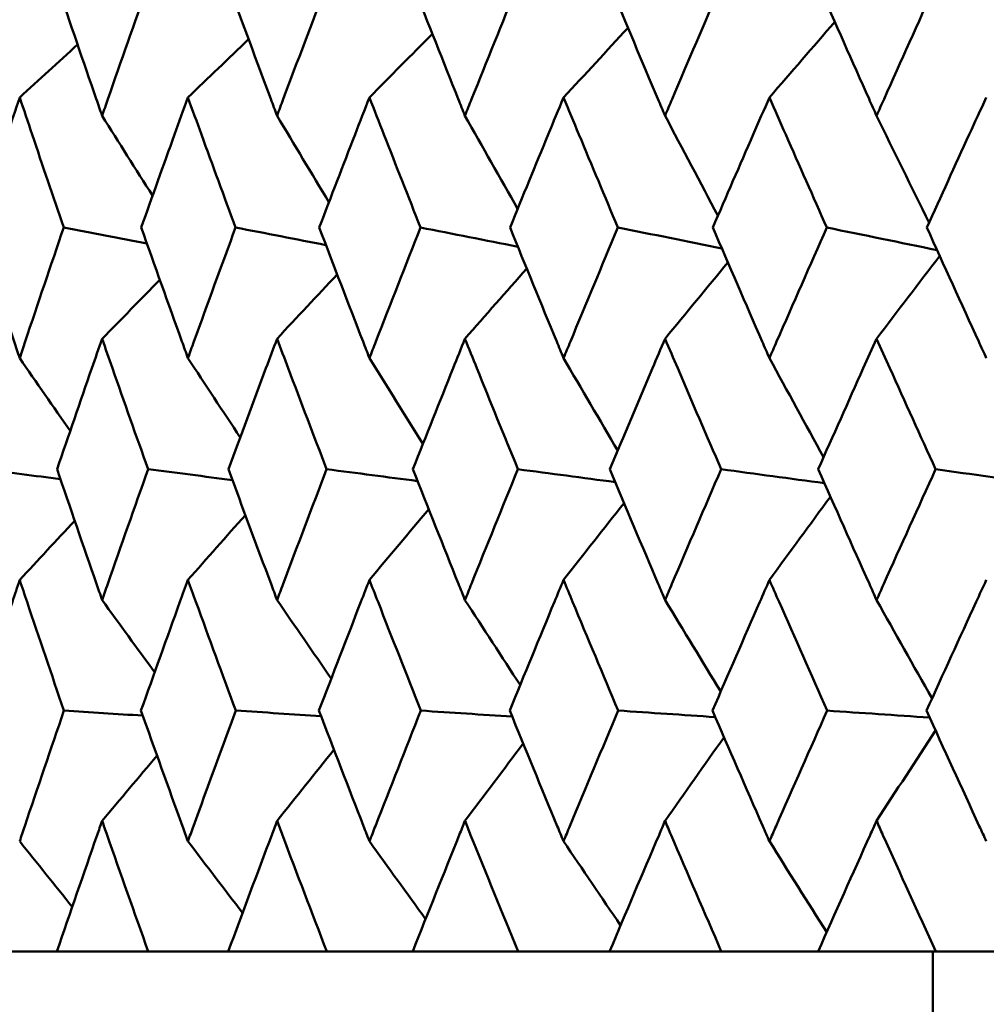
# Model space of a CAD drawing. Header units: millimetres. Extents: x 123 to 2417, y 726 to 3130.
# Tile 159 of 244: x 1409.86 to 1414.28, y 808.07 to 812.58. Entities that reach past the tile are written whole.
import ezdxf

# ---------------------------------------------------------------- set-up
doc = ezdxf.new("R2010")
doc.units = ezdxf.units.MM
doc.header["$LTSCALE"] = 12
doc.layers.add('Widoczne (ISO)', color=7, linetype='Continuous', lineweight=50)

msp = doc.modelspace()

# ---------------------------------------------------------------- linework, layer by layer
at = {"layer": 'Widoczne (ISO)'}
for p, q in [((1410.0288, 808.3166), (1409.6909, 808.3166)), ((1410.0288, 808.3166), (1410.4466, 808.3166)), ((1410.8131, 808.3166), (1410.4466, 808.3166)), ((1410.8131, 808.3166), (1411.2639, 808.3166)), ((1411.6575, 808.3166), (1411.2639, 808.3166)), ((1411.6575, 808.3166), (1412.1394, 808.3166)), ((1412.5586, 808.3166), (1412.1394, 808.3166)), ((1412.5586, 808.3166), (1413.0699, 808.3166)), ((1413.5129, 808.3166), (1413.0699, 808.3166)), ((1413.5129, 808.3166), (1414.0515, 808.3166)), ((1414.0385, 808.3166), (1414.0385, 802.3166)), ((1414.5166, 808.3166), (1414.0515, 808.3166))]:
    msp.add_line(p, q, dxfattribs=at)
msp.add_circle((1426.0385, 776.3166), 50, dxfattribs=at)
for points, knots in [([(1410.0311, 812.7387), (1410.0898, 812.5657), (1410.149, 812.3926), (1410.2177, 812.194), (1410.2266, 812.1685), (1410.2354, 812.1429)], [0.02053386, 0.02053386, 0.02053386, 0.02053386, 0.08016461, 0.08016461, 0.08898694, 0.08898694, 0.08898694, 0.08898694]), ([(1410.2354, 812.1429), (1410.2443, 812.1684), (1410.2532, 812.1939), (1410.3222, 812.3925), (1410.3829, 812.5656), (1410.4442, 812.7387)], [0.07138254, 0.07138254, 0.07138254, 0.07138254, 0.08018544, 0.08018544, 0.13983561, 0.13983561, 0.13983561, 0.13983561]), ([(1410.8156, 812.7387), (1410.879, 812.5657), (1410.9431, 812.3926), (1411.0172, 812.194), (1411.0267, 812.1685), (1411.0363, 812.1429)], [0.02053386, 0.02053386, 0.02053386, 0.02053386, 0.08016461, 0.08016461, 0.08898694, 0.08898694, 0.08898694, 0.08898694]), ([(1411.0363, 812.1429), (1411.0459, 812.1684), (1411.0554, 812.1939), (1411.1299, 812.3925), (1411.1954, 812.5656), (1411.2613, 812.7387)], [0.07138254, 0.07138254, 0.07138254, 0.07138254, 0.08018544, 0.08018544, 0.13983561, 0.13983561, 0.13983561, 0.13983561]), ([(1411.6601, 812.7387), (1411.7281, 812.5657), (1411.7967, 812.3926), (1411.8759, 812.194), (1411.8862, 812.1685), (1411.8964, 812.1429)], [0.02053386, 0.02053386, 0.02053386, 0.02053386, 0.08016461, 0.08016461, 0.08898694, 0.08898694, 0.08898694, 0.08898694]), ([(1411.8964, 812.1429), (1411.9066, 812.1684), (1411.9168, 812.1939), (1411.9965, 812.3925), (1412.0663, 812.5656), (1412.1367, 812.7387)], [0.07138254, 0.07138254, 0.07138254, 0.07138254, 0.08018544, 0.08018544, 0.13983561, 0.13983561, 0.13983561, 0.13983561]), ([(1412.5614, 812.7387), (1412.6337, 812.5657), (1412.7065, 812.3926), (1412.7906, 812.194), (1412.8014, 812.1685), (1412.8123, 812.1429)], [0.02053386, 0.02053386, 0.02053386, 0.02053386, 0.08016461, 0.08016461, 0.08898694, 0.08898694, 0.08898694, 0.08898694]), ([(1412.8123, 812.1429), (1412.8231, 812.1684), (1412.834, 812.1939), (1412.9184, 812.3925), (1412.9925, 812.5656), (1413.067, 812.7387)], [0.07138254, 0.07138254, 0.07138254, 0.07138254, 0.08018544, 0.08018544, 0.13983561, 0.13983561, 0.13983561, 0.13983561]), ([(1413.5158, 812.7387), (1413.5921, 812.5657), (1413.6689, 812.3926), (1413.7575, 812.194), (1413.769, 812.1685), (1413.7804, 812.1429)], [0.02053386, 0.02053386, 0.02053386, 0.02053386, 0.08016461, 0.08016461, 0.08898694, 0.08898694, 0.08898694, 0.08898694]), ([(1413.7804, 812.1429), (1413.7918, 812.1684), (1413.8032, 812.1939), (1413.8922, 812.3925), (1413.9701, 812.5656), (1414.0484, 812.7387)], [0.07138254, 0.07138254, 0.07138254, 0.07138254, 0.08018544, 0.08018544, 0.13983561, 0.13983561, 0.13983561, 0.13983561]), ([(1409.8582, 812.2267), (1409.8393, 812.1701), (1409.8205, 812.1136), (1409.7546, 811.9151), (1409.7078, 811.7731), (1409.6614, 811.6311)], [0.04208868, 0.04208868, 0.04208868, 0.04208868, 0.06158988, 0.06158988, 0.11059803, 0.11059803, 0.11059803, 0.11059803]), ([(1410.0596, 811.6311), (1410.011, 811.7731), (1409.9629, 811.9151), (1409.8961, 812.1136), (1409.8771, 812.1701), (1409.8582, 812.2267)], [0.01259731, 0.01259731, 0.01259731, 0.01259731, 0.06159863, 0.06159863, 0.08110666, 0.08110666, 0.08110666, 0.08110666]), ([(1410.6283, 812.2267), (1410.6078, 812.1701), (1410.5874, 812.1136), (1410.5158, 811.9151), (1410.465, 811.7731), (1410.4146, 811.6311)], [0.04208868, 0.04208868, 0.04208868, 0.04208868, 0.06158988, 0.06158988, 0.11059803, 0.11059803, 0.11059803, 0.11059803]), ([(1410.8464, 811.6311), (1410.7938, 811.7731), (1410.7417, 811.9151), (1410.6693, 812.1136), (1410.6488, 812.1701), (1410.6283, 812.2267)], [0.01259731, 0.01259731, 0.01259731, 0.01259731, 0.06159863, 0.06159863, 0.08110666, 0.08110666, 0.08110666, 0.08110666]), ([(1411.4592, 812.2267), (1411.4372, 812.1701), (1411.4152, 812.1136), (1411.3383, 811.9151), (1411.2837, 811.7731), (1411.2294, 811.6311)], [0.04208868, 0.04208868, 0.04208868, 0.04208868, 0.06158988, 0.06158988, 0.11059803, 0.11059803, 0.11059803, 0.11059803]), ([(1411.6931, 811.6311), (1411.6368, 811.7731), (1411.5809, 811.9151), (1411.5032, 812.1136), (1411.4812, 812.1701), (1411.4592, 812.2267)], [0.01259731, 0.01259731, 0.01259731, 0.01259731, 0.06159863, 0.06159863, 0.08110666, 0.08110666, 0.08110666, 0.08110666]), ([(1412.3476, 812.2267), (1412.3242, 812.1701), (1412.3008, 812.1136), (1412.2189, 811.9151), (1412.1606, 811.7731), (1412.1027, 811.6311)], [0.04208868, 0.04208868, 0.04208868, 0.04208868, 0.06158988, 0.06158988, 0.11059803, 0.11059803, 0.11059803, 0.11059803]), ([(1412.5964, 811.6311), (1412.5367, 811.7731), (1412.4772, 811.9151), (1412.3945, 812.1136), (1412.371, 812.1701), (1412.3476, 812.2267)], [0.01259731, 0.01259731, 0.01259731, 0.01259731, 0.06159863, 0.06159863, 0.08110666, 0.08110666, 0.08110666, 0.08110666]), ([(1413.2901, 812.2267), (1413.2653, 812.1701), (1413.2406, 812.1136), (1413.1539, 811.9151), (1413.0923, 811.7731), (1413.0309, 811.6311)], [0.04208868, 0.04208868, 0.04208868, 0.04208868, 0.06158988, 0.06158988, 0.11059803, 0.11059803, 0.11059803, 0.11059803]), ([(1413.5528, 811.6311), (1413.4898, 811.7731), (1413.427, 811.9151), (1413.3396, 812.1136), (1413.3148, 812.1701), (1413.2901, 812.2267)], [0.01259731, 0.01259731, 0.01259731, 0.01259731, 0.06159863, 0.06159863, 0.08110666, 0.08110666, 0.08110666, 0.08110666]), ([(1414.2828, 812.2267), (1414.2568, 812.1701), (1414.2309, 812.1136), (1414.1399, 811.9151), (1414.075, 811.7731), (1414.0105, 811.6311)], [0.04208868, 0.04208868, 0.04208868, 0.04208868, 0.06158988, 0.06158988, 0.11059803, 0.11059803, 0.11059803, 0.11059803]), ([(1409.6614, 811.6311), (1409.718, 811.4571), (1409.7752, 811.2831), (1409.8413, 811.0838), (1409.8498, 811.0584), (1409.8582, 811.0331)], [0.01556037, 0.01556037, 0.01556037, 0.01556037, 0.07555527, 0.07555527, 0.08428623, 0.08428623, 0.08428623, 0.08428623]), ([(1409.8582, 811.0331), (1409.8666, 811.0584), (1409.875, 811.0837), (1409.9416, 811.283), (1410.0003, 811.4571), (1410.0596, 811.6311)], [0.06686277, 0.06686277, 0.06686277, 0.06686277, 0.07557848, 0.07557848, 0.13558897, 0.13558897, 0.13558897, 0.13558897]), ([(1410.4146, 811.6311), (1410.4761, 811.4571), (1410.5382, 811.2831), (1410.61, 811.0838), (1410.6191, 811.0584), (1410.6283, 811.0331)], [0.01556037, 0.01556037, 0.01556037, 0.01556037, 0.07555527, 0.07555527, 0.08428623, 0.08428623, 0.08428623, 0.08428623]), ([(1410.6283, 811.0331), (1410.6374, 811.0584), (1410.6465, 811.0837), (1410.7187, 811.283), (1410.7823, 811.4571), (1410.8464, 811.6311)], [0.06686277, 0.06686277, 0.06686277, 0.06686277, 0.07557848, 0.07557848, 0.13558897, 0.13558897, 0.13558897, 0.13558897]), ([(1411.2294, 811.6311), (1411.2956, 811.4571), (1411.3624, 811.2831), (1411.4395, 811.0838), (1411.4493, 811.0584), (1411.4592, 811.0331)], [0.01556037, 0.01556037, 0.01556037, 0.01556037, 0.07555527, 0.07555527, 0.08428623, 0.08428623, 0.08428623, 0.08428623]), ([(1411.4592, 811.0331), (1411.469, 811.0584), (1411.4788, 811.0837), (1411.5563, 811.283), (1411.6244, 811.4571), (1411.6931, 811.6311)], [0.06686277, 0.06686277, 0.06686277, 0.06686277, 0.07557848, 0.07557848, 0.13558897, 0.13558897, 0.13558897, 0.13558897]), ([(1412.1027, 811.6311), (1412.1733, 811.4571), (1412.2445, 811.2831), (1412.3267, 811.0838), (1412.3371, 811.0584), (1412.3476, 811.0331)], [0.01556037, 0.01556037, 0.01556037, 0.01556037, 0.07555527, 0.07555527, 0.08428623, 0.08428623, 0.08428623, 0.08428623]), ([(1412.3476, 811.0331), (1412.358, 811.0584), (1412.3685, 811.0837), (1412.451, 811.283), (1412.5235, 811.4571), (1412.5964, 811.6311)], [0.06686277, 0.06686277, 0.06686277, 0.06686277, 0.07557848, 0.07557848, 0.13558897, 0.13558897, 0.13558897, 0.13558897]), ([(1413.0309, 811.6311), (1413.1058, 811.4571), (1413.1811, 811.2831), (1413.268, 811.0838), (1413.279, 811.0584), (1413.2901, 811.0331)], [0.01556037, 0.01556037, 0.01556037, 0.01556037, 0.07555527, 0.07555527, 0.08428623, 0.08428623, 0.08428623, 0.08428623]), ([(1413.2901, 811.0331), (1413.3011, 811.0584), (1413.3121, 811.0837), (1413.3993, 811.283), (1413.4759, 811.4571), (1413.5528, 811.6311)], [0.06686277, 0.06686277, 0.06686277, 0.06686277, 0.07557848, 0.07557848, 0.13558897, 0.13558897, 0.13558897, 0.13558897]), ([(1414.0105, 811.6311), (1414.0892, 811.4571), (1414.1684, 811.2831), (1414.2596, 811.0838), (1414.2712, 811.0584), (1414.2828, 811.0331)], [0.01556037, 0.01556037, 0.01556037, 0.01556037, 0.07555527, 0.07555527, 0.08428623, 0.08428623, 0.08428623, 0.08428623]), ([(1410.2354, 811.1219), (1410.2197, 811.0768), (1410.204, 811.0317), (1410.1349, 810.8325), (1410.0819, 810.6784), (1410.0294, 810.5243)], [0.04598621, 0.04598621, 0.04598621, 0.04598621, 0.06155279, 0.06155279, 0.11473062, 0.11473062, 0.11473062, 0.11473062]), ([(1410.446, 810.5243), (1410.3911, 810.6784), (1410.3367, 810.8325), (1410.2669, 811.0316), (1410.2512, 811.0768), (1410.2354, 811.1219)], [0.00838421, 0.00838421, 0.00838421, 0.00838421, 0.06155515, 0.06155515, 0.07712864, 0.07712864, 0.07712864, 0.07712864]), ([(1411.0363, 811.1219), (1411.0193, 811.0768), (1411.0024, 811.0317), (1410.9278, 810.8325), (1410.8706, 810.6784), (1410.8137, 810.5243)], [0.04598621, 0.04598621, 0.04598621, 0.04598621, 0.06155279, 0.06155279, 0.11473062, 0.11473062, 0.11473062, 0.11473062]), ([(1411.2632, 810.5243), (1411.2042, 810.6784), (1411.1455, 810.8325), (1411.0703, 811.0316), (1411.0533, 811.0768), (1411.0363, 811.1219)], [0.00838421, 0.00838421, 0.00838421, 0.00838421, 0.06155515, 0.06155515, 0.07712864, 0.07712864, 0.07712864, 0.07712864]), ([(1411.8964, 811.1219), (1411.8783, 811.0768), (1411.8602, 811.0317), (1411.7804, 810.8325), (1411.719, 810.6784), (1411.6581, 810.5243)], [0.04598621, 0.04598621, 0.04598621, 0.04598621, 0.06155279, 0.06155279, 0.11473062, 0.11473062, 0.11473062, 0.11473062]), ([(1412.1388, 810.5243), (1412.0758, 810.6784), (1412.0131, 810.8325), (1411.9327, 811.0316), (1411.9145, 811.0768), (1411.8964, 811.1219)], [0.00838421, 0.00838421, 0.00838421, 0.00838421, 0.06155515, 0.06155515, 0.07712864, 0.07712864, 0.07712864, 0.07712864]), ([(1412.8123, 811.1219), (1412.7931, 811.0768), (1412.7738, 811.0317), (1412.6892, 810.8325), (1412.624, 810.6784), (1412.5593, 810.5243)], [0.04598621, 0.04598621, 0.04598621, 0.04598621, 0.06155279, 0.06155279, 0.11473062, 0.11473062, 0.11473062, 0.11473062]), ([(1413.0691, 810.5243), (1413.0024, 810.6784), (1412.9361, 810.8325), (1412.8508, 811.0316), (1412.8315, 811.0768), (1412.8123, 811.1219)], [0.00838421, 0.00838421, 0.00838421, 0.00838421, 0.06155515, 0.06155515, 0.07712864, 0.07712864, 0.07712864, 0.07712864]), ([(1413.7804, 811.1219), (1413.7601, 811.0768), (1413.7399, 811.0317), (1413.6506, 810.8325), (1413.5819, 810.6784), (1413.5136, 810.5243)], [0.04598621, 0.04598621, 0.04598621, 0.04598621, 0.06155279, 0.06155279, 0.11473062, 0.11473062, 0.11473062, 0.11473062]), ([(1414.0507, 810.5243), (1413.9806, 810.6784), (1413.9108, 810.8325), (1413.821, 811.0316), (1413.8007, 811.0768), (1413.7804, 811.1219)], [0.00838421, 0.00838421, 0.00838421, 0.00838421, 0.06155515, 0.06155515, 0.07712864, 0.07712864, 0.07712864, 0.07712864]), ([(1410.0294, 810.5243), (1410.089, 810.3492), (1410.1491, 810.1741), (1410.2184, 809.9745), (1410.2269, 809.95), (1410.2354, 809.9255)], [0.01044349, 0.01044349, 0.01044349, 0.01044349, 0.07085106, 0.07085106, 0.07930241, 0.07930241, 0.07930241, 0.07930241]), ([(1410.2354, 809.9255), (1410.2439, 809.9499), (1410.2525, 809.9744), (1410.3221, 810.174), (1410.3838, 810.3492), (1410.446, 810.5243)], [0.06241522, 0.06241522, 0.06241522, 0.06241522, 0.0708546, 0.0708546, 0.13127416, 0.13127416, 0.13127416, 0.13127416]), ([(1410.8137, 810.5243), (1410.8781, 810.3492), (1410.9431, 810.1741), (1411.0179, 809.9745), (1411.0271, 809.95), (1411.0363, 809.9255)], [0.01044349, 0.01044349, 0.01044349, 0.01044349, 0.07085106, 0.07085106, 0.07930241, 0.07930241, 0.07930241, 0.07930241]), ([(1411.0363, 809.9255), (1411.0455, 809.9499), (1411.0547, 809.9744), (1411.1298, 810.174), (1411.1963, 810.3492), (1411.2632, 810.5243)], [0.06241522, 0.06241522, 0.06241522, 0.06241522, 0.0708546, 0.0708546, 0.13127416, 0.13127416, 0.13127416, 0.13127416]), ([(1411.6581, 810.5243), (1411.7272, 810.3492), (1411.7968, 810.1741), (1411.8767, 809.9745), (1411.8866, 809.95), (1411.8964, 809.9255)], [0.01044349, 0.01044349, 0.01044349, 0.01044349, 0.07085106, 0.07085106, 0.07930241, 0.07930241, 0.07930241, 0.07930241]), ([(1411.8964, 809.9255), (1411.9062, 809.9499), (1411.9161, 809.9744), (1411.9964, 810.174), (1412.0673, 810.3492), (1412.1388, 810.5243)], [0.06241522, 0.06241522, 0.06241522, 0.06241522, 0.0708546, 0.0708546, 0.13127416, 0.13127416, 0.13127416, 0.13127416]), ([(1412.5593, 810.5243), (1412.6327, 810.3492), (1412.7066, 810.1741), (1412.7914, 809.9745), (1412.8019, 809.95), (1412.8123, 809.9255)], [0.01044349, 0.01044349, 0.01044349, 0.01044349, 0.07085106, 0.07085106, 0.07930241, 0.07930241, 0.07930241, 0.07930241]), ([(1412.8123, 809.9255), (1412.8227, 809.9499), (1412.8331, 809.9744), (1412.9183, 810.174), (1412.9935, 810.3492), (1413.0691, 810.5243)], [0.06241522, 0.06241522, 0.06241522, 0.06241522, 0.0708546, 0.0708546, 0.13127416, 0.13127416, 0.13127416, 0.13127416]), ([(1413.5136, 810.5243), (1413.5911, 810.3492), (1413.669, 810.1741), (1413.7584, 809.9745), (1413.7694, 809.95), (1413.7804, 809.9255)], [0.01044349, 0.01044349, 0.01044349, 0.01044349, 0.07085106, 0.07085106, 0.07930241, 0.07930241, 0.07930241, 0.07930241]), ([(1413.7804, 809.9255), (1413.7914, 809.9499), (1413.8024, 809.9744), (1413.8921, 810.174), (1413.9712, 810.3492), (1414.0507, 810.5243)], [0.06241522, 0.06241522, 0.06241522, 0.06241522, 0.0708546, 0.0708546, 0.13127416, 0.13127416, 0.13127416, 0.13127416]), ([(1409.8582, 810.0174), (1409.847, 809.984), (1409.8358, 809.9505), (1409.7694, 809.7511), (1409.7146, 809.5851), (1409.6604, 809.4192)], [0.04993807, 0.04993807, 0.04993807, 0.04993807, 0.0614821, 0.0614821, 0.11877783, 0.11877783, 0.11877783, 0.11877783]), ([(1410.0607, 809.4192), (1410.0039, 809.5851), (1409.9476, 809.7511), (1409.8806, 809.9505), (1409.8694, 809.984), (1409.8582, 810.0174)], [0.00418374, 0.00418374, 0.00418374, 0.00418374, 0.06147247, 0.06147247, 0.07302352, 0.07302352, 0.07302352, 0.07302352]), ([(1410.6283, 810.0174), (1410.6161, 809.984), (1410.604, 809.9505), (1410.5319, 809.7511), (1410.4724, 809.5851), (1410.4134, 809.4192)], [0.04993807, 0.04993807, 0.04993807, 0.04993807, 0.0614821, 0.0614821, 0.11877783, 0.11877783, 0.11877783, 0.11877783]), ([(1410.8476, 809.4192), (1410.7861, 809.5851), (1410.7252, 809.7511), (1410.6526, 809.9505), (1410.6404, 809.984), (1410.6283, 810.0174)], [0.00418374, 0.00418374, 0.00418374, 0.00418374, 0.06147247, 0.06147247, 0.07302352, 0.07302352, 0.07302352, 0.07302352]), ([(1411.4592, 810.0174), (1411.4461, 809.984), (1411.4331, 809.9505), (1411.3557, 809.7511), (1411.2917, 809.5851), (1411.2281, 809.4192)], [0.04993807, 0.04993807, 0.04993807, 0.04993807, 0.0614821, 0.0614821, 0.11877783, 0.11877783, 0.11877783, 0.11877783]), ([(1411.6944, 809.4192), (1411.6286, 809.5851), (1411.5632, 809.7511), (1411.4853, 809.9505), (1411.4722, 809.984), (1411.4592, 810.0174)], [0.00418374, 0.00418374, 0.00418374, 0.00418374, 0.06147247, 0.06147247, 0.07302352, 0.07302352, 0.07302352, 0.07302352]), ([(1412.3476, 810.0174), (1412.3337, 809.984), (1412.3199, 809.9505), (1412.2373, 809.7511), (1412.1691, 809.5851), (1412.1013, 809.4192)], [0.04993807, 0.04993807, 0.04993807, 0.04993807, 0.0614821, 0.0614821, 0.11877783, 0.11877783, 0.11877783, 0.11877783]), ([(1412.5978, 809.4192), (1412.5279, 809.5851), (1412.4583, 809.7511), (1412.3754, 809.9505), (1412.3615, 809.984), (1412.3476, 810.0174)], [0.00418374, 0.00418374, 0.00418374, 0.00418374, 0.06147247, 0.06147247, 0.07302352, 0.07302352, 0.07302352, 0.07302352]), ([(1413.2901, 810.0174), (1413.2754, 809.984), (1413.2607, 809.9505), (1413.1735, 809.7511), (1413.1013, 809.5851), (1413.0295, 809.4192)], [0.04993807, 0.04993807, 0.04993807, 0.04993807, 0.0614821, 0.0614821, 0.11877783, 0.11877783, 0.11877783, 0.11877783]), ([(1413.5543, 809.4192), (1413.4805, 809.5851), (1413.4071, 809.7511), (1413.3194, 809.9505), (1413.3047, 809.984), (1413.2901, 810.0174)], [0.00418374, 0.00418374, 0.00418374, 0.00418374, 0.06147247, 0.06147247, 0.07302352, 0.07302352, 0.07302352, 0.07302352]), ([(1414.2828, 810.0174), (1414.2674, 809.984), (1414.252, 809.9505), (1414.1604, 809.7511), (1414.0845, 809.5851), (1414.009, 809.4192)], [0.04993807, 0.04993807, 0.04993807, 0.04993807, 0.0614821, 0.0614821, 0.11877783, 0.11877783, 0.11877783, 0.11877783]), ([(1409.8582, 808.8208), (1409.866, 808.844), (1409.8737, 808.8672), (1409.9407, 809.0666), (1410.0004, 809.2429), (1410.0607, 809.4192)], [0.05804162, 0.05804162, 0.05804162, 0.05804162, 0.06605559, 0.06605559, 0.12689392, 0.12689392, 0.12689392, 0.12689392]), ([(1410.4134, 809.4192), (1410.476, 809.2429), (1410.5392, 809.0667), (1410.6114, 808.8673), (1410.6198, 808.844), (1410.6283, 808.8208)], [0.00523804, 0.00523804, 0.00523804, 0.00523804, 0.06606705, 0.06606705, 0.07409033, 0.07409033, 0.07409033, 0.07409033]), ([(1410.6283, 808.8208), (1410.6367, 808.844), (1410.6451, 808.8672), (1410.7177, 809.0666), (1410.7824, 809.2429), (1410.8476, 809.4192)], [0.05804162, 0.05804162, 0.05804162, 0.05804162, 0.06605559, 0.06605559, 0.12689392, 0.12689392, 0.12689392, 0.12689392]), ([(1411.2281, 809.4192), (1411.2955, 809.2429), (1411.3635, 809.0667), (1411.441, 808.8673), (1411.4501, 808.844), (1411.4592, 808.8208)], [0.00523804, 0.00523804, 0.00523804, 0.00523804, 0.06606705, 0.06606705, 0.07409033, 0.07409033, 0.07409033, 0.07409033]), ([(1411.4592, 808.8208), (1411.4682, 808.844), (1411.4773, 808.8672), (1411.5552, 809.0666), (1411.6246, 809.2429), (1411.6944, 809.4192)], [0.05804162, 0.05804162, 0.05804162, 0.05804162, 0.06605559, 0.06605559, 0.12689392, 0.12689392, 0.12689392, 0.12689392]), ([(1412.1013, 809.4192), (1412.1732, 809.2429), (1412.2457, 809.0667), (1412.3283, 808.8673), (1412.3379, 808.844), (1412.3476, 808.8208)], [0.00523804, 0.00523804, 0.00523804, 0.00523804, 0.06606705, 0.06606705, 0.07409033, 0.07409033, 0.07409033, 0.07409033]), ([(1412.3476, 808.8208), (1412.3572, 808.844), (1412.3669, 808.8672), (1412.4498, 809.0666), (1412.5236, 809.2429), (1412.5978, 809.4192)], [0.05804162, 0.05804162, 0.05804162, 0.05804162, 0.06605559, 0.06605559, 0.12689392, 0.12689392, 0.12689392, 0.12689392]), ([(1413.0295, 809.4192), (1413.1056, 809.2429), (1413.1823, 809.0667), (1413.2697, 808.8673), (1413.2799, 808.844), (1413.2901, 808.8208)], [0.00523804, 0.00523804, 0.00523804, 0.00523804, 0.06606705, 0.06606705, 0.07409033, 0.07409033, 0.07409033, 0.07409033]), ([(1413.2901, 808.8208), (1413.3002, 808.844), (1413.3104, 808.8672), (1413.3981, 809.0666), (1413.476, 809.2429), (1413.5543, 809.4192)], [0.05804162, 0.05804162, 0.05804162, 0.05804162, 0.06605559, 0.06605559, 0.12689392, 0.12689392, 0.12689392, 0.12689392]), ([(1414.009, 809.4192), (1414.0891, 809.2429), (1414.1697, 809.0667), (1414.2614, 808.8673), (1414.2721, 808.844), (1414.2828, 808.8208)], [0.00523804, 0.00523804, 0.00523804, 0.00523804, 0.06606705, 0.06606705, 0.07409033, 0.07409033, 0.07409033, 0.07409033]), ([(1410.2354, 808.9142), (1410.2279, 808.8926), (1410.2204, 808.8711), (1410.151, 808.6719), (1410.0896, 808.4942), (1410.0288, 808.3166)], [0.05393723, 0.05393723, 0.05393723, 0.05393723, 0.06137399, 0.06137399, 0.12273355, 0.12273355, 0.12273355, 0.12273355]), ([(1410.4466, 808.3166), (1410.3831, 808.4942), (1410.3203, 808.6718), (1410.2505, 808.8711), (1410.243, 808.8926), (1410.2354, 808.9142)], [0, 0, 0, 0, 0.06135239, 0.06135239, 0.06879633, 0.06879633, 0.06879633, 0.06879633]), ([(1411.0363, 808.9142), (1411.0282, 808.8926), (1411.0201, 808.8711), (1410.9451, 808.6719), (1410.8788, 808.4942), (1410.8131, 808.3166)], [0.05393723, 0.05393723, 0.05393723, 0.05393723, 0.06137399, 0.06137399, 0.12273355, 0.12273355, 0.12273355, 0.12273355]), ([(1411.2639, 808.3166), (1411.1956, 808.4942), (1411.1278, 808.6718), (1411.0526, 808.8711), (1411.0444, 808.8926), (1411.0363, 808.9142)], [0, 0, 0, 0, 0.06135239, 0.06135239, 0.06879633, 0.06879633, 0.06879633, 0.06879633]), ([(1411.8964, 808.9142), (1411.8877, 808.8926), (1411.879, 808.8711), (1411.7989, 808.6719), (1411.7279, 808.4942), (1411.6575, 808.3166)], [0.05393723, 0.05393723, 0.05393723, 0.05393723, 0.06137399, 0.06137399, 0.12273355, 0.12273355, 0.12273355, 0.12273355]), ([(1412.1394, 808.3166), (1412.0666, 808.4942), (1411.9942, 808.6718), (1411.9138, 808.8711), (1411.9051, 808.8926), (1411.8964, 808.9142)], [0, 0, 0, 0, 0.06135239, 0.06135239, 0.06879633, 0.06879633, 0.06879633, 0.06879633]), ([(1412.8123, 808.9142), (1412.8031, 808.8926), (1412.7939, 808.8711), (1412.7088, 808.6719), (1412.6335, 808.4942), (1412.5586, 808.3166)], [0.05393723, 0.05393723, 0.05393723, 0.05393723, 0.06137399, 0.06137399, 0.12273355, 0.12273355, 0.12273355, 0.12273355]), ([(1413.0699, 808.3166), (1412.9927, 808.4942), (1412.9161, 808.6718), (1412.8307, 808.8711), (1412.8215, 808.8926), (1412.8123, 808.9142)], [0, 0, 0, 0, 0.06135239, 0.06135239, 0.06879633, 0.06879633, 0.06879633, 0.06879633]), ([(1413.7804, 808.9142), (1413.7707, 808.8926), (1413.761, 808.8711), (1413.6714, 808.6719), (1413.5919, 808.4942), (1413.5129, 808.3166)], [0.05393723, 0.05393723, 0.05393723, 0.05393723, 0.06137399, 0.06137399, 0.12273355, 0.12273355, 0.12273355, 0.12273355]), ([(1414.0515, 808.3166), (1413.9703, 808.4942), (1413.8897, 808.6718), (1413.7998, 808.8711), (1413.7901, 808.8926), (1413.7804, 808.9142)], [0, 0, 0, 0, 0.06135239, 0.06135239, 0.06879633, 0.06879633, 0.06879633, 0.06879633])]:
    msp.add_open_spline(points, degree=3, knots=knots, dxfattribs=at)
for points in [[(1413.2901, 812.2267), (1413.3897, 812.3422), (1413.4894, 812.4575), (1413.5892, 812.5727)], [(1411.4592, 812.2267), (1411.5551, 812.3239), (1411.6511, 812.421), (1411.7471, 812.518)], [(1412.3476, 812.2267), (1412.4459, 812.3328), (1412.5443, 812.4388), (1412.6427, 812.5446)], [(1410.6283, 812.2267), (1410.7208, 812.3154), (1410.8135, 812.4041), (1410.9062, 812.4927)], [(1409.8582, 812.2267), (1409.9465, 812.3073), (1410.0348, 812.3879), (1410.1232, 812.4684)], [(1410.2354, 812.1429), (1410.3123, 812.0207), (1410.3893, 811.8987), (1410.4665, 811.777)], [(1411.0363, 812.1429), (1411.1153, 812.0107), (1411.1944, 811.8787), (1411.2737, 811.7469)], [(1411.8964, 812.1429), (1411.9766, 812.0005), (1412.0569, 811.8584), (1412.1375, 811.7165)], [(1412.8123, 812.1429), (1412.8927, 811.9901), (1412.9734, 811.8376), (1413.0544, 811.6853)], [(1413.7804, 812.1429), (1413.8602, 811.9793), (1413.9403, 811.8161), (1414.0206, 811.6532)], [(1410.4405, 811.5578), (1410.3136, 811.5823), (1410.1866, 811.6067), (1410.0596, 811.6311)], [(1411.26, 811.5507), (1411.1222, 811.5775), (1410.9843, 811.6043), (1410.8464, 811.6311)], [(1412.1384, 811.5433), (1411.9899, 811.5726), (1411.8415, 811.6019), (1411.6931, 811.6311)], [(1413.0721, 811.5356), (1412.9135, 811.5674), (1412.755, 811.5993), (1412.5964, 811.6311)], [(1414.0575, 811.5274), (1413.8893, 811.562), (1413.7211, 811.5965), (1413.5528, 811.6311)], [(1413.7804, 811.1219), (1413.8767, 811.2484), (1413.9731, 811.3747), (1414.0696, 811.5008)], [(1411.8964, 811.1219), (1411.9906, 811.2291), (1412.0849, 811.3362), (1412.1792, 811.4432)], [(1412.8123, 811.1219), (1412.9081, 811.2385), (1413.0039, 811.3549), (1413.0999, 811.4712)], [(1410.2354, 811.1219), (1410.3235, 811.2116), (1410.4117, 811.3013), (1410.4999, 811.3909)], [(1411.0363, 811.1219), (1411.1279, 811.2202), (1411.2196, 811.3184), (1411.3114, 811.4165)], [(1409.8582, 811.0331), (1409.9351, 810.9217), (1410.0121, 810.8105), (1410.0893, 810.6994)], [(1410.6283, 811.0331), (1410.7079, 810.912), (1410.7877, 810.791), (1410.8677, 810.6702)], [(1411.4592, 811.0331), (1411.5406, 810.9021), (1411.6223, 810.7712), (1411.7042, 810.6406)], [(1412.3476, 811.0331), (1412.43, 810.892), (1412.5126, 810.751), (1412.5955, 810.6104)], [(1413.2901, 811.0331), (1413.3725, 810.8815), (1413.4551, 810.7302), (1413.538, 810.5792)], [(1410.0448, 810.4791), (1409.9266, 810.4942), (1409.8085, 810.5093), (1409.6903, 810.5243)], [(1410.832, 810.4747), (1410.7033, 810.4913), (1410.5747, 810.5078), (1410.446, 810.5243)], [(1411.6795, 810.4701), (1411.5407, 810.4882), (1411.402, 810.5063), (1411.2632, 810.5243)], [(1412.584, 810.4654), (1412.4356, 810.485), (1412.2872, 810.5047), (1412.1388, 810.5243)], [(1413.5419, 810.4604), (1413.3843, 810.4817), (1413.2267, 810.503), (1413.0691, 810.5243)], [(1414.5495, 810.4552), (1414.3832, 810.4782), (1414.217, 810.5013), (1414.0507, 810.5243)], [(1413.2901, 810.0174), (1413.383, 810.1447), (1413.4761, 810.2717), (1413.5693, 810.3986)], [(1412.3476, 810.0174), (1412.4398, 810.1349), (1412.532, 810.2522), (1412.6244, 810.3693)], [(1410.6283, 810.0174), (1410.7158, 810.1166), (1410.8035, 810.2156), (1410.8912, 810.3145)], [(1411.4592, 810.0174), (1411.5495, 810.1255), (1411.6399, 810.2335), (1411.7305, 810.3413)], [(1409.8582, 810.0174), (1409.9421, 810.1078), (1410.026, 810.1982), (1410.11, 810.2884)], [(1410.2354, 809.9255), (1410.3154, 809.8149), (1410.3956, 809.7046), (1410.4759, 809.5944)], [(1411.0363, 809.9255), (1411.1188, 809.8054), (1411.2015, 809.6855), (1411.2844, 809.5658)], [(1411.8964, 809.9255), (1411.9805, 809.7956), (1412.0648, 809.6659), (1412.1493, 809.5365)], [(1412.8123, 809.9255), (1412.8971, 809.7855), (1412.9821, 809.6458), (1413.0672, 809.5064)], [(1413.7804, 809.9255), (1413.8649, 809.775), (1413.9495, 809.6249), (1414.0344, 809.475)], [(1410.4216, 809.3962), (1410.3013, 809.4038), (1410.181, 809.4115), (1410.0607, 809.4192)], [(1411.2378, 809.394), (1411.1077, 809.4024), (1410.9776, 809.4108), (1410.8476, 809.4192)], [(1412.1125, 809.3918), (1411.9731, 809.4009), (1411.8338, 809.4101), (1411.6944, 809.4192)], [(1413.0423, 809.3895), (1412.8941, 809.3994), (1412.746, 809.4093), (1412.5978, 809.4192)], [(1414.0236, 809.3871), (1413.8672, 809.3978), (1413.7107, 809.4085), (1413.5543, 809.4192)], [(1413.7804, 808.9142), (1413.8703, 809.0522), (1413.9604, 809.1901), (1414.0506, 809.3277)], [(1412.8123, 808.9142), (1412.9022, 809.042), (1412.9922, 809.1697), (1413.0823, 809.2972)], [(1411.0363, 808.9142), (1411.123, 809.023), (1411.2099, 809.1316), (1411.2968, 809.2401)], [(1411.8964, 808.9142), (1411.9852, 809.0323), (1412.0741, 809.1503), (1412.1631, 809.2681)], [(1410.2354, 808.9142), (1410.3192, 809.0139), (1410.403, 809.1135), (1410.4869, 809.213)], [(1409.8582, 808.8208), (1409.9383, 808.7205), (1410.0185, 808.6203), (1410.0988, 808.5203)], [(1410.6283, 808.8208), (1410.7115, 808.7113), (1410.7949, 808.6019), (1410.8785, 808.4928)], [(1411.4592, 808.8208), (1411.5447, 808.7019), (1411.6304, 808.5831), (1411.7163, 808.4646)], [(1412.3476, 808.8208), (1412.4345, 808.6921), (1412.5216, 808.5637), (1412.6088, 808.4356)], [(1413.2901, 808.8208), (1413.3773, 808.682), (1413.4648, 808.5436), (1413.5524, 808.4054)]]:
    msp.add_open_spline(points, degree=3, dxfattribs=at)

doc.saveas('drawing.dxf')
